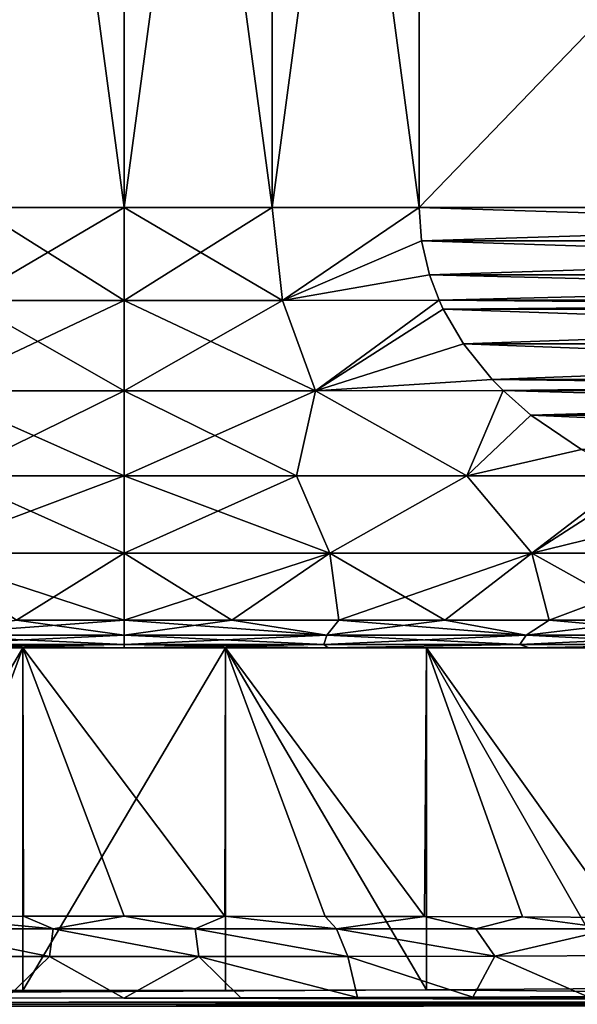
# Model space of a CAD drawing. Header units: metres. Extents: x -109 to 109, y -144 to 54.
# Tile 127 of 150: x 75.55 to 80.61, y -0.24 to 8.71. Entities that reach past the tile are written whole.
import ezdxf

# ---------------------------------------------------------------- set-up
doc = ezdxf.new("R2010")
doc.units = ezdxf.units.M
doc.layers.add('solid_20062313_XXX', color=7, linetype='CONTINUOUS')

msp = doc.modelspace()

# ---------------------------------------------------------------- linework, layer by layer
at = {"layer": 'solid_20062313_XXX'}
for points in [[(76.5, 7, 16), (76.5, 17, 16), (75.156166, 17, 15.943466)], [(76.5, 7, 16), (75.156166, 17, 15.943466), (75.156166, 7, 15.943466)], [(75.156166, 7, -15.943466), (75.156166, 17, -15.943466), (76.5, 17, -16)], [(75.156166, 7, -15.943466), (76.5, 17, -16), (76.5, 7, -16)], [(77.843834, 7, 15.943466), (76.5, 17, 16), (76.5, 7, 16)], [(77.843834, 7, 15.943466), (77.843834, 17, 15.943466), (76.5, 17, 16)], [(77.843834, 17, -15.943466), (76.5, 7, -16), (76.5, 17, -16)], [(77.843834, 7, -15.943466), (76.5, 7, -16), (77.843834, 17, -15.943466)], [(79.178177, 7, 15.774263), (79.178177, 17, 15.774263), (77.843834, 17, 15.943466)], [(79.178177, 7, 15.774263), (77.843834, 17, 15.943466), (77.843834, 7, 15.943466)], [(77.843834, 7, -15.943466), (77.843834, 17, -15.943466), (79.178177, 17, -15.774263)], [(77.843834, 7, -15.943466), (79.178177, 17, -15.774263), (79.178177, 7, -15.774263)], [(79.178177, 17, -15.774263), (88.821823, 17, -10.206499), (88.821823, 7, -10.206499)], [(79.178177, 7, -15.774263), (79.178177, 17, -15.774263), (88.821823, 7, -10.206499)], [(79.178177, 7, 15.774263), (88.821823, 17, 10.206499), (79.178177, 17, 15.774263)], [(79.178177, 7, 15.774263), (88.821823, 7, 10.206499), (88.821823, 17, 10.206499)], [(75.061493, 6.155998, 15.863161), (76.5, 6.155998, 15.928251), (75.156166, 7, 15.943466)], [(76.5, 7, -16), (76.5, 6.155998, -15.928251), (75.061493, 6.155998, -15.863161)], [(75.156166, 7, -15.943466), (76.5, 7, -16), (75.061493, 6.155998, -15.863161)], [(76.5, 6.155998, 15.928251), (76.5, 7, 16), (75.156166, 7, 15.943466)], [(77.938507, 6.155998, 15.863161), (76.5, 7, 16), (76.5, 6.155998, 15.928251)], [(77.843834, 7, 15.943466), (76.5, 7, 16), (77.938507, 6.155998, 15.863161)], [(77.843834, 7, -15.943466), (76.5, 6.155998, -15.928251), (76.5, 7, -16)], [(77.938507, 6.155998, -15.863161), (76.5, 6.155998, -15.928251), (77.843834, 7, -15.943466)], [(79.178177, 7, 15.774263), (77.843834, 7, 15.943466), (77.938507, 6.155998, 15.863161)], [(77.938507, 6.155998, -15.863161), (77.843834, 7, -15.943466), (79.178177, 7, -15.774263)], [(79.201263, 6.695782, 15.760931), (79.178177, 7, 15.774263), (77.938507, 6.155998, 15.863161)], [(79.201263, 6.695781, -15.760931), (77.938507, 6.155998, -15.863161), (79.178177, 7, -15.774263)], [(79.178177, 7, -15.774263), (88.821823, 7, -10.206499), (88.798737, 6.695781, -10.219831)], [(79.201263, 6.695782, 15.760931), (88.821823, 7, 10.206499), (79.178177, 7, 15.774263)], [(79.201263, 6.695781, -15.760931), (79.178177, 7, -15.774263), (88.798737, 6.695781, -10.219831)], [(79.201263, 6.695782, 15.760931), (88.798737, 6.695783, 10.219831), (88.821823, 7, 10.206499)], [(79.201263, 6.695782, 15.760931), (77.938507, 6.155998, 15.863161), (79.272179, 6.389021, 15.71999)], [(79.201263, 6.695781, -15.760931), (79.272179, 6.389019, -15.719989), (77.938507, 6.155998, -15.863161)], [(79.201263, 6.695782, 15.760931), (79.272179, 6.389021, 15.71999), (88.798737, 6.695783, 10.219831)], [(79.201263, 6.695781, -15.760931), (88.798737, 6.695781, -10.219831), (88.727821, 6.389019, -10.260773)], [(79.201263, 6.695781, -15.760931), (88.727821, 6.389019, -10.260773), (79.272179, 6.389019, -15.719989)], [(79.272179, 6.389021, 15.71999), (88.727821, 6.389021, 10.260773), (88.798737, 6.695783, 10.219831)], [(79.272179, 6.389021, 15.71999), (77.938507, 6.155998, 15.863161), (79.359306, 6.156831, 15.669685)], [(79.272179, 6.389019, -15.719989), (79.359306, 6.156831, -15.669685), (77.938507, 6.155998, -15.863161)], [(79.272179, 6.389021, 15.71999), (79.359306, 6.156831, 15.669685), (88.727821, 6.389021, 10.260773)], [(79.272179, 6.389019, -15.719989), (88.727821, 6.389019, -10.260773), (88.640694, 6.156831, -10.311076)], [(79.272179, 6.389019, -15.719989), (88.640694, 6.156831, -10.311076), (79.359306, 6.156831, -15.669685)], [(79.359306, 6.156831, 15.669685), (88.640694, 6.156831, 10.311076), (88.727821, 6.389021, 10.260773)], [(74.762642, 5.335419, 15.618449), (76.5, 5.335419, 15.714782), (75.061493, 6.155998, 15.863161)], [(76.5, 6.155998, -15.928251), (76.5, 5.335419, -15.714782), (74.762642, 5.335419, -15.618449)], [(75.061493, 6.155998, -15.863161), (76.5, 6.155998, -15.928251), (74.762642, 5.335419, -15.618449)], [(76.5, 5.335419, 15.714782), (76.5, 6.155998, 15.928251), (75.061493, 6.155998, 15.863161)], [(78.237358, 5.335419, 15.618449), (76.5, 6.155998, 15.928251), (76.5, 5.335419, 15.714782)], [(77.938507, 6.155998, 15.863161), (76.5, 6.155998, 15.928251), (78.237358, 5.335419, 15.618449)], [(77.938507, 6.155998, -15.863161), (76.5, 5.335419, -15.714782), (76.5, 6.155998, -15.928251)], [(78.237358, 5.335419, -15.618449), (76.5, 5.335419, -15.714782), (77.938507, 6.155998, -15.863161)], [(79.359306, 6.156831, 15.669685), (77.938507, 6.155998, 15.863161), (78.237358, 5.335419, 15.618449)], [(78.237358, 5.335419, -15.618449), (77.938507, 6.155998, -15.863161), (79.359306, 6.156831, -15.669685)], [(79.396278, 6.077287, 15.648339), (79.359306, 6.156831, 15.669685), (78.237358, 5.335419, 15.618449)], [(78.237358, 5.335419, -15.618449), (79.359306, 6.156831, -15.669685), (79.396278, 6.077285, -15.648339)], [(79.396278, 6.077287, 15.648339), (88.640694, 6.156831, 10.311076), (79.359306, 6.156831, 15.669685)], [(79.359306, 6.156831, -15.669685), (88.640694, 6.156831, -10.311076), (88.603722, 6.077285, -10.332423)], [(79.396278, 6.077285, -15.648339), (79.359306, 6.156831, -15.669685), (88.603722, 6.077285, -10.332423)], [(79.396278, 6.077287, 15.648339), (88.603722, 6.077287, 10.332422), (88.640694, 6.156831, 10.311076)], [(79.582146, 5.759675, 15.541029), (79.396278, 6.077287, 15.648339), (78.237358, 5.335419, 15.618449)], [(79.582146, 5.759673, -15.541028), (78.237358, 5.335419, -15.618449), (79.396278, 6.077285, -15.648339)], [(79.582146, 5.759675, 15.541029), (88.603722, 6.077287, 10.332422), (79.396278, 6.077287, 15.648339)], [(79.396278, 6.077285, -15.648339), (88.603722, 6.077285, -10.332423), (88.417854, 5.759673, -10.439734)], [(79.582146, 5.759673, -15.541028), (79.396278, 6.077285, -15.648339), (88.417854, 5.759673, -10.439734)], [(79.582146, 5.759675, 15.541029), (88.417854, 5.759675, 10.439733), (88.603722, 6.077287, 10.332422)], [(79.582146, 5.759675, 15.541029), (78.237358, 5.335419, 15.618449), (79.842651, 5.436846, 15.390625)], [(79.582146, 5.759673, -15.541028), (79.842659, 5.436844, -15.390624), (78.237358, 5.335419, -15.618449)], [(79.582146, 5.759675, 15.541029), (79.842651, 5.436846, 15.390625), (88.417854, 5.759675, 10.439733)], [(79.582146, 5.759673, -15.541028), (88.417854, 5.759673, -10.439734), (88.157341, 5.436844, -10.590137)], [(79.582146, 5.759673, -15.541028), (88.157341, 5.436844, -10.590137), (79.842659, 5.436844, -15.390624)], [(79.842651, 5.436846, 15.390625), (88.157349, 5.436846, 10.590137), (88.417854, 5.759675, 10.439733)], [(79.842651, 5.436846, 15.390625), (78.237358, 5.335419, 15.618449), (79.941704, 5.336046, 15.333437)], [(79.842659, 5.436844, -15.390624), (79.941704, 5.336046, -15.333437), (78.237358, 5.335419, -15.618449)], [(79.842651, 5.436846, 15.390625), (79.941704, 5.336046, 15.333437), (88.157349, 5.436846, 10.590137)], [(79.842659, 5.436844, -15.390624), (88.157341, 5.436844, -10.590137), (88.058296, 5.336046, -10.647325)], [(79.842659, 5.436844, -15.390624), (88.058296, 5.336046, -10.647325), (79.941704, 5.336046, -15.333437)], [(79.941704, 5.336046, 15.333437), (88.058296, 5.336046, 10.647325), (88.157349, 5.436846, 10.590137)], [(76.5, 4.562708, 15.365731), (76.5, 5.335419, 15.714782), (74.762642, 5.335419, 15.618449)], [(74.935661, 4.562708, 15.285893), (76.5, 4.562708, 15.365731), (74.762642, 5.335419, 15.618449)], [(74.762642, 5.335419, -15.618449), (76.5, 5.335419, -15.714782), (74.935661, 4.562708, -15.285893)], [(76.5, 5.335419, -15.714782), (76.5, 4.562708, -15.365731), (74.935661, 4.562708, -15.285893)], [(78.064339, 4.562708, 15.285893), (76.5, 5.335419, 15.714782), (76.5, 4.562708, 15.365731)], [(78.237358, 5.335419, 15.618449), (76.5, 5.335419, 15.714782), (78.064339, 4.562708, 15.285893)], [(78.237358, 5.335419, -15.618449), (76.5, 4.562708, -15.365731), (76.5, 5.335419, -15.714782)], [(78.237358, 5.335419, -15.618449), (78.064339, 4.562708, -15.285893), (76.5, 4.562708, -15.365731)], [(78.237358, 5.335419, -15.618449), (79.612411, 4.562708, -15.047212), (78.064339, 4.562708, -15.285893)], [(78.237358, 5.335419, 15.618449), (78.064339, 4.562708, 15.285893), (79.612419, 4.562708, 15.047211)], [(79.941704, 5.336046, -15.333437), (79.612411, 4.562708, -15.047212), (78.237358, 5.335419, -15.618449)], [(79.941704, 5.336046, 15.333437), (78.237358, 5.335419, 15.618449), (79.612419, 4.562708, 15.047211)], [(80.194496, 5.113456, -15.18749), (79.612411, 4.562708, -15.047212), (79.941704, 5.336046, -15.333437)], [(80.194496, 5.113457, 15.187491), (79.941704, 5.336046, 15.333437), (79.612419, 4.562708, 15.047211)], [(80.194496, 5.113457, 15.187491), (88.058296, 5.336046, 10.647325), (79.941704, 5.336046, 15.333437)], [(79.941704, 5.336046, -15.333437), (88.058296, 5.336046, -10.647325), (87.805504, 5.113456, -10.793272)], [(80.194496, 5.113456, -15.18749), (79.941704, 5.336046, -15.333437), (87.805504, 5.113456, -10.793272)], [(80.194496, 5.113457, 15.187491), (87.805504, 5.113457, 10.793271), (88.058296, 5.336046, 10.647325)], [(80.652016, 4.800442, -14.923341), (79.612411, 4.562708, -15.047212), (80.194496, 5.113456, -15.18749)], [(80.194496, 5.113457, 15.187491), (79.612419, 4.562708, 15.047211), (80.652016, 4.80044, 14.92334)], [(80.194496, 5.113457, 15.187491), (80.652016, 4.80044, 14.92334), (87.805504, 5.113457, 10.793271)], [(80.194496, 5.113456, -15.18749), (87.805504, 5.113456, -10.793272), (87.347984, 4.800441, -11.057422)], [(80.652016, 4.800442, -14.923341), (80.194496, 5.113456, -15.18749), (87.347984, 4.800441, -11.057422)], [(80.652016, 4.800442, -14.923341), (81.118378, 4.560717, -14.654087), (79.612411, 4.562708, -15.047212)], [(80.652016, 4.80044, 14.92334), (79.612419, 4.562708, 15.047211), (81.118378, 4.560716, 14.654087)], [(74.633644, 3.860086, 14.773715), (76.5, 3.860086, 14.891136), (74.935661, 4.562708, 15.285893)], [(76.5, 4.562708, -15.365731), (76.5, 3.860086, -14.891136), (74.633644, 3.860086, -14.773715)], [(74.935661, 4.562708, -15.285893), (76.5, 4.562708, -15.365731), (74.633644, 3.860086, -14.773715)], [(76.5, 3.860086, 14.891136), (76.5, 4.562708, 15.365731), (74.935661, 4.562708, 15.285893)], [(78.366356, 3.860086, 14.773715), (76.5, 4.562708, 15.365731), (76.5, 3.860086, 14.891136)], [(78.064339, 4.562708, 15.285893), (76.5, 4.562708, 15.365731), (78.366356, 3.860086, 14.773715)], [(78.064339, 4.562708, -15.285893), (76.5, 3.860086, -14.891136), (76.5, 4.562708, -15.365731)], [(78.366356, 3.860086, -14.773715), (76.5, 3.860086, -14.891136), (78.064339, 4.562708, -15.285893)], [(78.366356, 3.860086, -14.773715), (78.064339, 4.562708, -15.285893), (79.612411, 4.562708, -15.047212)], [(79.612419, 4.562708, 15.047211), (78.064339, 4.562708, 15.285893), (78.366356, 3.860086, 14.773715)], [(80.203278, 3.860086, -14.423304), (78.366356, 3.860086, -14.773715), (79.612411, 4.562708, -15.047212)], [(79.612419, 4.562708, 15.047211), (78.366356, 3.860086, 14.773715), (80.203278, 3.860086, 14.423304)], [(80.203278, 3.860086, -14.423304), (79.612411, 4.562708, -15.047212), (81.118378, 4.560717, -14.654087)], [(81.118378, 4.560716, 14.654087), (79.612419, 4.562708, 15.047211), (80.203278, 3.860086, 14.423304)], [(80.203278, 3.860086, -14.423304), (81.118378, 4.560717, -14.654087), (81.222893, 4.515227, -14.593745)], [(81.118378, 4.560716, 14.654087), (80.203278, 3.860086, 14.423304), (81.981796, 3.860086, 13.845428)], [(80.203278, 3.860086, -14.423304), (81.222893, 4.515227, -14.593745), (81.907349, 4.27694, -14.198574)], [(81.981796, 3.860086, -13.845428), (80.203278, 3.860086, -14.423304), (81.907349, 4.27694, -14.198574)], [(74.633644, 3.860086, 14.773715), (75.523643, 3.25, 14.273836), (76.5, 3.25, 14.307189)], [(74.633644, 3.860086, 14.773715), (76.5, 3.25, 14.307189), (76.5, 3.860086, 14.891136)], [(76.5, 3.860086, -14.891136), (75.523643, 3.25, -14.273836), (74.633644, 3.860086, -14.773715)], [(76.5, 3.860086, -14.891136), (76.5, 3.25, -14.307189), (75.523643, 3.25, -14.273836)], [(77.476357, 3.25, 14.273836), (76.5, 3.860086, 14.891136), (76.5, 3.25, 14.307189)], [(78.366356, 3.860086, -14.773715), (76.5, 3.25, -14.307189), (76.5, 3.860086, -14.891136)], [(78.366356, 3.860086, -14.773715), (77.476357, 3.25, -14.273836), (76.5, 3.25, -14.307189)], [(78.366356, 3.860086, 14.773715), (76.5, 3.860086, 14.891136), (77.476357, 3.25, 14.273836)], [(78.366356, 3.860086, 14.773715), (77.476357, 3.25, 14.273836), (78.448158, 3.25, 14.173931)], [(78.366356, 3.860086, -14.773715), (78.448158, 3.25, -14.173931), (77.476357, 3.25, -14.273836)], [(78.366356, 3.860086, 14.773715), (78.448158, 3.25, 14.173931), (79.410881, 3.25, 14.007941)], [(78.366356, 3.860086, 14.773715), (79.410881, 3.25, 14.007941), (80.203278, 3.860086, 14.423304)], [(80.203278, 3.860086, -14.423304), (78.448158, 3.25, -14.173931), (78.366356, 3.860086, -14.773715)], [(80.203278, 3.860086, -14.423304), (79.410881, 3.25, -14.007941), (78.448158, 3.25, -14.173931)], [(80.203278, 3.860086, 14.423304), (79.410881, 3.25, 14.007941), (80.360031, 3.25, 13.77664)], [(80.203278, 3.860086, -14.423304), (80.360031, 3.25, -13.77664), (79.410881, 3.25, -14.007941)], [(80.203278, 3.860086, 14.423304), (80.360031, 3.25, 13.77664), (81.291183, 3.25, 13.481105)], [(80.203278, 3.860086, 14.423304), (81.291183, 3.25, 13.481105), (81.981796, 3.860086, 13.845428)], [(81.981796, 3.860086, -13.845428), (80.360031, 3.25, -13.77664), (80.203278, 3.860086, -14.423304)], [(81.981796, 3.860086, -13.845428), (81.291183, 3.25, -13.481105), (80.360031, 3.25, -13.77664)], [(75.523643, 3.25, 14.273836), (74.658386, 3.113848, 13.988441), (76.5, 3.113848, 14.109146)], [(76.5, 3.25, -14.307189), (76.5, 3.113848, -14.109146), (74.658386, 3.113848, -13.988441)], [(75.523643, 3.25, -14.273836), (76.5, 3.25, -14.307189), (74.658386, 3.113848, -13.988441)], [(75.523643, 3.25, 14.273836), (76.5, 3.113848, 14.109146), (76.5, 3.25, 14.307189)], [(78.341614, 3.113848, 13.988441), (76.5, 3.25, 14.307189), (76.5, 3.113848, 14.109146)], [(77.476357, 3.25, -14.273836), (76.5, 3.113848, -14.109146), (76.5, 3.25, -14.307189)], [(77.476357, 3.25, -14.273836), (78.341614, 3.113848, -13.988441), (76.5, 3.113848, -14.109146)], [(77.476357, 3.25, 14.273836), (76.5, 3.25, 14.307189), (78.341614, 3.113848, 13.988441)], [(78.448158, 3.25, 14.173931), (77.476357, 3.25, 14.273836), (78.341614, 3.113848, 13.988441)], [(77.476357, 3.25, -14.273836), (78.448158, 3.25, -14.173931), (78.341614, 3.113848, -13.988441)], [(78.448158, 3.25, 14.173931), (78.341614, 3.113848, 13.988441), (80.151718, 3.113848, 13.628389)], [(79.410881, 3.25, -14.007941), (80.151718, 3.113848, -13.628389), (78.341614, 3.113848, -13.988441)], [(78.448158, 3.25, -14.173931), (79.410881, 3.25, -14.007941), (78.341614, 3.113848, -13.988441)], [(79.410881, 3.25, 14.007941), (78.448158, 3.25, 14.173931), (80.151718, 3.113848, 13.628389)], [(80.360031, 3.25, 13.77664), (79.410881, 3.25, 14.007941), (80.151718, 3.113848, 13.628389)], [(79.410881, 3.25, -14.007941), (80.360031, 3.25, -13.77664), (80.151718, 3.113848, -13.628389)], [(80.360031, 3.25, 13.77664), (80.151718, 3.113848, 13.628389), (81.899338, 3.113848, 13.035151)], [(81.291183, 3.25, -13.481105), (81.899338, 3.113848, -13.035151), (80.151718, 3.113848, -13.628389)], [(80.360031, 3.25, -13.77664), (81.291183, 3.25, -13.481105), (80.151718, 3.113848, -13.628389)], [(81.291183, 3.25, 13.481105), (80.360031, 3.25, 13.77664), (81.899338, 3.113848, 13.035151)], [(74.658386, 3.113848, -13.988441), (76.5, 3.113848, -14.109146), (74.687759, 3.028822, -13.765325)], [(74.658386, 3.113848, 13.988441), (74.687759, 3.028822, 13.765325), (76.5, 3.028822, 13.884105)], [(74.658386, 3.113848, 13.988441), (76.5, 3.028822, 13.884105), (76.5, 3.113848, 14.109146)], [(76.5, 3.113848, -14.109146), (76.5, 3.028822, -13.884105), (74.687759, 3.028822, -13.765325)], [(78.341614, 3.113848, -13.988441), (76.5, 3.028822, -13.884105), (76.5, 3.113848, -14.109146)], [(78.341614, 3.113848, -13.988441), (78.312241, 3.028822, -13.765325), (76.5, 3.028822, -13.884105)], [(78.312241, 3.028822, 13.765325), (76.5, 3.113848, 14.109146), (76.5, 3.028822, 13.884105)], [(78.341614, 3.113848, 13.988441), (76.5, 3.113848, 14.109146), (78.312241, 3.028822, 13.765325)], [(78.341614, 3.113848, 13.988441), (78.312241, 3.028822, 13.765325), (80.093468, 3.028822, 13.411016)], [(80.151718, 3.113848, -13.628389), (80.093468, 3.028822, -13.411016), (78.312241, 3.028822, -13.765325)], [(78.341614, 3.113848, -13.988441), (80.151718, 3.113848, -13.628389), (78.312241, 3.028822, -13.765325)], [(80.151718, 3.113848, 13.628389), (78.341614, 3.113848, 13.988441), (80.093468, 3.028822, 13.411016)], [(80.151718, 3.113848, 13.628389), (80.093468, 3.028822, 13.411016), (81.813217, 3.028822, 12.827241)], [(81.899338, 3.113848, -13.035151), (81.813217, 3.028822, -12.827241), (80.093468, 3.028822, -13.411016)], [(80.151718, 3.113848, -13.628389), (81.899338, 3.113848, -13.035151), (80.093468, 3.028822, -13.411016)], [(81.899338, 3.113848, 13.035151), (80.151718, 3.113848, 13.628389), (81.813217, 3.028822, 12.827241)], [(75.578827, 3, -13.468517), (73.753998, -0.107419, -13.217768), (73.753532, 3, -13.217668)], [(73.753532, 3, 13.217668), (74.674362, 0.559599, 13.375988), (75.578827, 3, 13.468517)], [(75.578827, 3, -13.468517), (73.753532, 3, -13.217668), (74.646194, 3, -13.519238)], [(73.753532, 3, 13.217668), (75.578827, 3, 13.468517), (74.646194, 3, 13.519238)], [(75.578827, 3, -13.468517), (75.578979, -0.113985, -13.468535), (73.753998, -0.107419, -13.217768)], [(74.687759, 3.028822, 13.765325), (74.646194, 3, 13.519238), (76.5, 3, 13.645751)], [(76.5, 3.028822, -13.884105), (76.5, 3, -13.645751), (74.646194, 3, -13.519238)], [(74.687759, 3.028822, -13.765325), (76.5, 3.028822, -13.884105), (74.646194, 3, -13.519238)], [(75.578827, 3, 13.468517), (76.5, 3, 13.645751), (74.646194, 3, 13.519238)], [(75.578827, 3, -13.468517), (74.646194, 3, -13.519238), (76.5, 3, -13.645751)], [(75.578827, 3, 13.468517), (74.674362, 0.559599, 13.375988), (75.585197, 0.560795, 13.468969)], [(76.5, 3.028822, 13.884105), (74.687759, 3.028822, 13.765325), (76.5, 3, 13.645751)], [(77.421173, 3, -13.468517), (75.578979, -0.113985, -13.468535), (75.578827, 3, -13.468517)], [(75.578827, 3, 13.468517), (75.585197, 0.560795, 13.468969), (76.499847, 0.56119, 13.5)], [(75.578827, 3, 13.468517), (76.499847, 0.56119, 13.5), (77.414505, 0.560795, 13.468989)], [(75.578827, 3, 13.468517), (77.414505, 0.560795, 13.468989), (77.421173, 3, 13.468517)], [(75.578827, 3, 13.468517), (77.421173, 3, 13.468517), (76.5, 3, 13.645751)], [(77.421173, 3, -13.468517), (75.578827, 3, -13.468517), (76.5, 3, -13.645751)], [(77.421173, 3, -13.468517), (77.421021, -0.113985, -13.468535), (75.578979, -0.113985, -13.468535)], [(76.5, 3.028822, 13.884105), (76.5, 3, 13.645751), (78.353806, 3, 13.519238)], [(78.312241, 3.028822, 13.765325), (76.5, 3.028822, 13.884105), (78.353806, 3, 13.519238)], [(78.312241, 3.028822, -13.765325), (78.353806, 3, -13.519238), (76.5, 3, -13.645751)], [(78.312241, 3.028822, -13.765325), (76.5, 3, -13.645751), (76.5, 3.028822, -13.884105)], [(77.421173, 3, 13.468517), (78.353806, 3, 13.519238), (76.5, 3, 13.645751)], [(77.421173, 3, -13.468517), (76.5, 3, -13.645751), (78.353806, 3, -13.519238)], [(77.421173, 3, 13.468517), (77.414505, 0.560795, 13.468989), (78.325394, 0.559599, 13.37602)], [(77.421173, 3, -13.468517), (79.246002, -0.107419, -13.217768), (77.421021, -0.113985, -13.468535)], [(79.246468, 3, -13.217668), (79.246002, -0.107419, -13.217768), (77.421173, 3, -13.468517)], [(77.421173, 3, 13.468517), (78.325394, 0.559599, 13.37602), (79.227112, 0.557566, 13.221681)], [(77.421173, 3, 13.468517), (79.227112, 0.557566, 13.221681), (79.246468, 3, 13.217668)], [(77.421173, 3, 13.468517), (79.246468, 3, 13.217668), (78.353806, 3, 13.519238)], [(79.246468, 3, -13.217668), (77.421173, 3, -13.468517), (78.353806, 3, -13.519238)], [(80.093468, 3.028822, 13.411016), (78.312241, 3.028822, 13.765325), (78.353806, 3, 13.519238)], [(78.312241, 3.028822, -13.765325), (80.093468, 3.028822, -13.411016), (78.353806, 3, -13.519238)], [(80.093468, 3.028822, 13.411016), (78.353806, 3, 13.519238), (80.178085, 3, 13.140699)], [(80.093468, 3.028822, -13.411016), (80.178085, 3, -13.140699), (78.353806, 3, -13.519238)], [(79.246468, 3, 13.217668), (80.178085, 3, 13.140699), (78.353806, 3, 13.519238)], [(79.246468, 3, -13.217668), (78.353806, 3, -13.519238), (80.178085, 3, -13.140699)], [(79.246468, 3, 13.217668), (79.227112, 0.557566, 13.221681), (80.116524, 0.554632, 13.006565)], [(79.246468, 3, -13.217668), (81.020058, -0.094406, -12.720814), (79.246002, -0.107419, -13.217768)], [(81.020851, 3, -12.720531), (81.020058, -0.094406, -12.720814), (79.246468, 3, -13.217668)], [(79.246468, 3, 13.217668), (80.116524, 0.554632, 13.006565), (80.990723, 0.550701, 12.731197)], [(79.246468, 3, 13.217668), (80.990723, 0.550701, 12.731197), (81.020851, 3, 12.720531)], [(79.246468, 3, 13.217668), (81.020851, 3, 12.720531), (80.178085, 3, 13.140699)], [(81.020851, 3, -12.720531), (79.246468, 3, -13.217668), (80.178085, 3, -13.140699)], [(81.813217, 3.028822, 12.827241), (80.093468, 3.028822, 13.411016), (80.178085, 3, 13.140699)], [(80.093468, 3.028822, -13.411016), (81.813217, 3.028822, -12.827241), (80.178085, 3, -13.140699)], [(81.813217, 3.028822, 12.827241), (80.178085, 3, 13.140699), (81.933167, 3, 12.517466)], [(81.813217, 3.028822, -12.827241), (81.933167, 3, -12.517466), (80.178085, 3, -13.140699)], [(81.020851, 3, 12.720531), (81.933167, 3, 12.517466), (80.178085, 3, 13.140699)], [(81.020851, 3, -12.720531), (80.178085, 3, -13.140699), (81.933167, 3, -12.517466)], [(74.572723, 0.446832, 14.198574), (75.855835, 0.44687, 14.311924), (74.674362, 0.559599, 13.375988)], [(75.855835, 0.44687, 14.311924), (75.585197, 0.560795, 13.468969), (74.674362, 0.559599, 13.375988)], [(75.855835, 0.44687, 14.311924), (76.499847, 0.56119, 13.5), (75.585197, 0.560795, 13.468969)], [(75.855835, 0.44687, 14.311924), (77.144241, 0.44687, 14.31192), (76.499847, 0.56119, 13.5)], [(77.144241, 0.44687, 14.31192), (77.414505, 0.560795, 13.468989), (76.499847, 0.56119, 13.5)], [(77.144241, 0.44687, 14.31192), (78.427361, 0.446832, 14.198563), (77.414505, 0.560795, 13.468989)], [(78.427361, 0.446832, 14.198563), (78.325394, 0.559599, 13.37602), (77.414505, 0.560795, 13.468989)], [(78.427361, 0.446832, 14.198563), (79.227112, 0.557566, 13.221681), (78.325394, 0.559599, 13.37602)], [(78.427361, 0.446832, 14.198563), (79.694656, 0.446713, 13.972947), (79.227112, 0.557566, 13.221681)], [(79.694656, 0.446713, 13.972947), (80.116524, 0.554632, 13.006565), (79.227112, 0.557566, 13.221681)], [(79.694656, 0.446713, 13.972947), (80.935814, 0.446423, 13.637244), (80.116524, 0.554632, 13.006565)], [(80.935814, 0.446423, 13.637244), (80.990723, 0.550701, 12.731197), (80.116524, 0.554632, 13.006565)], [(74.468773, 0.196638, 15.085645), (75.821091, 0.195006, 15.20392), (74.572723, 0.446832, 14.198574)], [(75.821091, 0.195006, 15.20392), (75.855835, 0.44687, 14.311924), (74.572723, 0.446832, 14.198574)], [(75.821091, 0.195006, 15.20392), (77.178886, 0.195006, 15.203921), (75.855835, 0.44687, 14.311924)], [(77.178886, 0.195006, 15.203921), (77.144241, 0.44687, 14.31192), (75.855835, 0.44687, 14.311924)], [(78.531197, 0.196638, 15.085648), (78.427361, 0.446832, 14.198563), (77.144241, 0.44687, 14.31192)], [(77.178886, 0.195006, 15.203921), (78.531197, 0.196638, 15.085648), (77.144241, 0.44687, 14.31192)], [(79.867142, 0.199864, 14.850223), (79.694656, 0.446713, 13.972947), (78.427361, 0.446832, 14.198563)], [(78.531197, 0.196638, 15.085648), (79.867142, 0.199864, 14.850223), (78.427361, 0.446832, 14.198563)], [(79.867142, 0.199864, 14.850223), (80.935814, 0.446423, 13.637244), (79.694656, 0.446713, 13.972947)], [(79.867142, 0.199864, 14.850223), (81.175995, 0.20461, 14.499874), (80.935814, 0.446423, 13.637244)], [(74.468773, 0.196638, 15.085645), (75.433357, -0.181001, 16.02776), (75.821091, 0.195006, 15.20392)], [(75.821091, 0.195006, 15.20392), (75.433357, -0.181001, 16.02776), (76.496475, -0.181905, 16.062292)], [(75.821091, 0.195006, 15.20392), (76.496475, -0.181905, 16.062292), (77.178886, 0.195006, 15.203921)], [(77.178886, 0.195006, 15.203921), (76.496475, -0.181905, 16.062292), (77.559509, -0.181013, 16.028221)], [(77.178886, 0.195006, 15.203921), (78.617455, -0.178331, 15.92581), (78.531197, 0.196638, 15.085648)], [(77.178886, 0.195006, 15.203921), (77.559509, -0.181013, 16.028221), (78.617455, -0.178331, 15.92581)], [(78.531197, 0.196638, 15.085648), (79.666779, -0.17387, 15.755419), (79.867142, 0.199864, 14.850223)], [(78.531197, 0.196638, 15.085648), (78.617455, -0.178331, 15.92581), (79.666779, -0.17387, 15.755419)], [(79.867142, 0.199864, 14.850223), (79.666779, -0.17387, 15.755419), (80.703087, -0.167647, 15.517781)], [(79.867142, 0.199864, 14.850223), (80.703087, -0.167647, 15.517781), (81.175995, 0.20461, 14.499874)], [(56.578026, -0.230179, -17.905802), (77.421021, -0.113985, -13.468535), (79.246002, -0.107419, -13.217768)], [(90.558006, -0.211116, -17.177816), (56.578026, -0.230179, -17.905802), (79.246002, -0.107419, -13.217768)], [(56.578026, -0.230179, -17.905802), (73.753998, -0.107419, -13.217768), (75.578979, -0.113985, -13.468535)], [(56.578026, -0.230179, -17.905802), (75.578979, -0.113985, -13.468535), (77.421021, -0.113985, -13.468535)], [(90.529533, -0.213752, 17.27845), (78.617455, -0.178331, 15.92581), (77.559509, -0.181013, 16.028221)], [(90.529533, -0.213752, 17.27845), (79.666779, -0.17387, 15.755419), (78.617455, -0.178331, 15.92581)], [(90.558006, -0.211116, -17.177816), (79.246002, -0.107419, -13.217768), (81.020058, -0.094406, -12.720814)], [(90.529533, -0.213752, 17.27845), (80.703087, -0.167647, 15.517781), (79.666779, -0.17387, 15.755419)], [(90.562958, -0.247291, -17.40786), (56.578026, -0.230179, -17.905802), (90.558006, -0.211116, -17.177816)], [(90.562958, -0.247291, -17.40786), (56.582935, -0.265825, -18.134037), (56.578026, -0.230179, -17.905802)], [(56.580166, -0.232797, 18.005779), (90.529533, -0.213752, 17.27845), (75.433357, -0.181001, 16.02776)], [(56.585075, -0.268443, 18.234015), (90.529533, -0.213752, 17.27845), (56.580166, -0.232797, 18.005779)], [(56.585075, -0.268443, 18.234015), (90.534485, -0.249922, 17.50848), (90.529533, -0.213752, 17.27845)], [(90.529533, -0.213752, 17.27845), (76.496475, -0.181905, 16.062292), (75.433357, -0.181001, 16.02776)], [(90.529533, -0.213752, 17.27845), (77.559509, -0.181013, 16.028221), (76.496475, -0.181905, 16.062292)]]:
    msp.add_3dface(points, dxfattribs=at)

doc.saveas('drawing.dxf')
